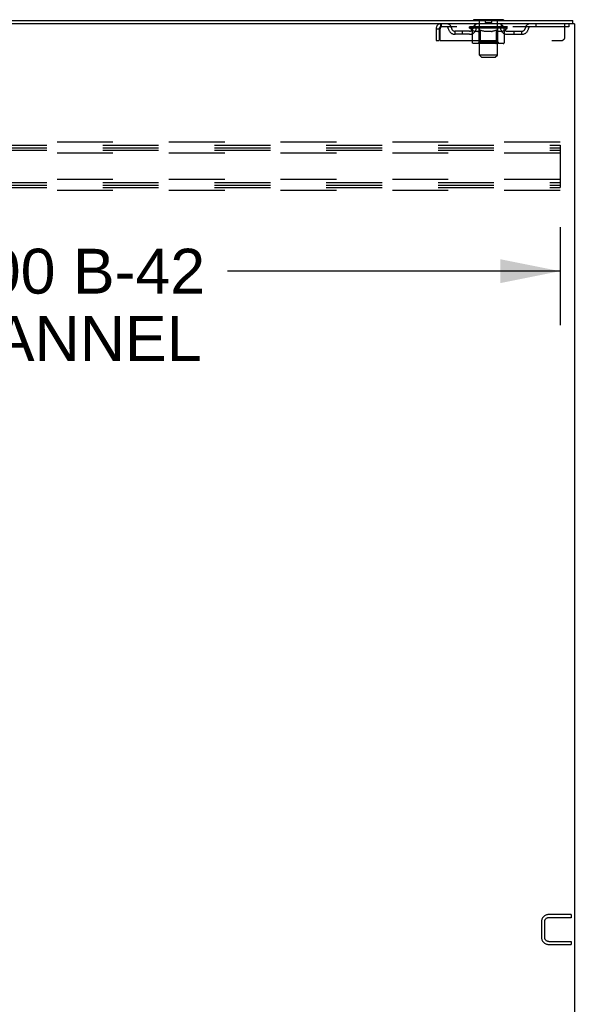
# Model space of a CAD drawing. Header units: inches. Extents: x 0 to 340, y 0 to 220.
# Tile 23 of 30: x 191 to 210, y 125 to 158. Entities that reach past the tile are written whole.
import ezdxf

# ---------------------------------------------------------------- set-up
doc = ezdxf.new("R2010")
doc.units = ezdxf.units.IN
doc.header["$LTSCALE"] = 18.7
doc.header["$MEASUREMENT"] = 0
doc.linetypes.add('HIDDEN', pattern=[0.2, 0.1, -0.1])
doc.layers.get('0').update_dxf_attribs({"linetype": 'CONTINUOUS'})
doc.layers.add('DEFAULT_2', color=8, linetype='HIDDEN')
doc.layers.add('DIMENSIONS', color=7, linetype='CONTINUOUS')
doc.styles.get("Standard").update_dxf_attribs({"font": 'arial.ttf'})
doc.dimstyles.new('DIMSTYLE_1', dxfattribs={"dimtxt": 1.5, "dimasz": 2, "dimexe": 0.09, "dimexo": 0.07, "dimgap": 0.0375, "dimtad": 0, "dimtih": 1, "dimtoh": 1, "dimzin": 4, "dimdsep": 46, "dimtxsty": 'Standard', "dimblk": '_FILLED', "dimblk1": '_FILLED', "dimblk2": '_FILLED', "dimcen": 0.09, "dimadec": 3, "dimazin": 1, "dimtfac": 1, "dimtdec": 3, "dimtofl": 0, "dimtmove": 0, "dimatfit": 3, "dimldrblk": '_FILLED', "dimfxl": 0, "dimtolj": 1, "dimtzin": 4, "dimarcsym": 0})

# ---------------------------------------------------------------- blocks, each defined once
blk = doc.blocks.new('_FILLED')
at = {"color": 0, "linetype": 'ByBlock'}
blk.add_solid([(0, 0), (-1, 0.2), (-1, -0.2)], dxfattribs=at)
blk = doc.blocks.new('*D3')
at = {"layer": 'DIMENSIONS', "color": 2, "linetype": 'Continuous'}
for p, q in [((175.277, 151.381), (175.277, 148.108)), ((209.277, 151.381), (209.277, 148.108)), ((175.277, 149.908), (186.405, 149.908)), ((209.277, 149.908), (198.148, 149.908))]:
    blk.add_line(p, q, dxfattribs=at)
at = {"layer": 'DIMENSIONS', "color": 2, "linetype": 'Continuous', "xscale": 2, "yscale": 2, "zscale": 2, "rotation": 180}
blk.add_blockref('_FILLED', (175.277, 149.908), dxfattribs=at)
at = {"layer": 'DIMENSIONS', "color": 2, "linetype": 'Continuous', "xscale": 2, "yscale": 2, "zscale": 2}
blk.add_blockref('_FILLED', (209.277, 149.908), dxfattribs=at)
at = {"layer": 'DIMENSIONS', "color": 2, "linetype": 'Continuous', "insert": (192.277, 150.658), "char_height": 1.5, "width": 10.24349, "attachment_point": 2, "line_spacing_factor": 0.9}
blk.add_mtext('34.00 B-42\\PCHANNEL', dxfattribs=at)

msp = doc.modelspace()

# ---------------------------------------------------------------- linework, layer by layer
at = {"color": 3, "linetype": 'Continuous'}
for p, q in [((173.945, 158.288), (209.704, 158.288)), ((209.756, 158.184), (173.95, 158.184)), ((209.756, 158.184), (209.756, 68.392))]:
    msp.add_line(p, q, dxfattribs=at)
at = {"color": 7, "linetype": 'Continuous'}
for p, q in [((206.381, 158.318), (206.381, 158.288)), ((207.381, 158.318), (206.381, 158.318)), ((207.381, 158.318), (207.381, 158.288)), ((209.704, 158.184), (209.704, 158.288))]:
    msp.add_line(p, q, dxfattribs=at)
at = {"layer": 'DEFAULT_2', "color": 8, "linetype": 'HIDDEN'}
for p, q in [((205.298, 158.184), (205.298, 158.08)), ((209.568, 158.08), (205.298, 158.08)), ((206.247, 158.033), (206.247, 158.073)), ((206.247, 158.073), (206.554, 158.073)), ((206.248, 158.073), (206.248, 158.078)), ((206.369, 158.077), (206.248, 158.078)), ((206.257, 158.073), (206.257, 158.08)), ((206.266, 158.07), (206.266, 158.074)), ((206.266, 158.07), (207.495, 158.07)), ((206.274, 158.07), (206.274, 158.074)), ((206.275, 158.07), (206.275, 158.074)), ((206.285, 158.073), (206.285, 158.08)), ((206.302, 158.07), (206.302, 158.074)), ((206.304, 158.07), (206.304, 158.074)), ((206.332, 158.073), (206.332, 158.08)), ((206.347, 158.07), (206.347, 158.074)), ((206.349, 158.07), (206.349, 158.074)), ((206.369, 158.073), (206.369, 158.077)), ((206.395, 158.073), (206.395, 158.08)), ((206.397, 158.07), (206.397, 158.073)), ((206.398, 158.07), (206.398, 158.073)), ((206.4, 158.07), (206.4, 158.073)), ((206.408, 158.07), (206.408, 158.074)), ((206.408, 158.07), (206.408, 158.073)), ((206.411, 158.07), (206.411, 158.074)), ((206.414, 158.07), (206.414, 158.074)), ((206.419, 158.07), (206.419, 158.073)), ((206.433, 158.07), (206.433, 158.073)), ((206.443, 158.08), (206.443, 158.184)), ((206.451, 158.07), (206.451, 158.073)), ((206.452, 158.07), (206.452, 158.076)), ((206.472, 158.07), (206.472, 158.073)), ((206.473, 158.073), (206.473, 158.08)), ((206.483, 158.07), (206.483, 158.074)), ((206.487, 158.07), (206.487, 158.074)), ((206.497, 158.07), (206.497, 158.073)), ((206.508, 158.07), (206.508, 158.077)), ((206.523, 158.07), (206.523, 158.073)), ((206.526, 158.07), (206.526, 158.073)), ((206.554, 158.07), (206.554, 158.073)), ((206.621, 158.073), (206.559, 158.073)), ((206.561, 158.318), (206.561, 158.288)), ((206.564, 158.073), (206.564, 158.08)), ((206.571, 158.07), (206.571, 158.074)), ((206.575, 158.07), (206.575, 158.074)), ((206.581, 157.137), (206.581, 158.288)), ((206.581, 158.07), (206.581, 158.079)), ((206.586, 158.07), (206.586, 158.073)), ((206.596, 158.07), (206.596, 158.073)), ((206.621, 158.07), (206.621, 158.073)), ((206.695, 158.073), (206.636, 158.073)), ((206.657, 158.07), (206.657, 158.073)), ((206.664, 158.073), (206.664, 158.08)), ((206.668, 158.07), (206.668, 158.074)), ((206.67, 158.07), (206.67, 158.079)), ((206.673, 158.07), (206.673, 158.074)), ((206.68, 158.07), (206.68, 158.074)), ((206.695, 158.07), (206.695, 158.073)), ((206.776, 158.073), (206.721, 158.073)), ((206.735, 158.07), (206.735, 158.073)), ((206.766, 158.073), (206.881, 158.08)), ((206.771, 158.073), (206.771, 158.08)), ((206.771, 158.074), (206.771, 158.08)), ((206.771, 158.08), (206.771, 158.08)), ((206.771, 158.07), (206.771, 158.074)), ((206.775, 158.07), (206.775, 158.074)), ((206.776, 158.308), (206.776, 158.228)), ((206.776, 158.07), (206.776, 158.074)), ((206.776, 158.07), (206.776, 158.073)), ((206.976, 158.218), (206.786, 158.218)), ((206.86, 158.073), (206.811, 158.073)), ((206.817, 158.07), (206.817, 158.073)), ((206.86, 158.07), (206.86, 158.073)), ((206.878, 158.074), (206.878, 158.074)), ((206.878, 158.07), (206.878, 158.074)), ((206.878, 158.07), (206.878, 158.074)), ((206.881, 158.073), (206.881, 158.08)), ((206.881, 158.08), (206.995, 158.073)), ((206.883, 158.07), (206.883, 158.074)), ((206.883, 158.07), (206.883, 158.074)), ((206.883, 158.074), (206.883, 158.074)), ((206.901, 158.07), (206.901, 158.073)), ((206.901, 158.073), (206.95, 158.073)), ((206.944, 158.07), (206.944, 158.073)), ((206.985, 158.07), (206.985, 158.074)), ((206.985, 158.07), (206.985, 158.073)), ((206.985, 158.073), (207.04, 158.073)), ((206.986, 158.308), (206.986, 158.228)), ((206.986, 158.07), (206.986, 158.074)), ((206.99, 158.074), (206.99, 158.08)), ((206.99, 158.073), (206.99, 158.08)), ((206.99, 158.08), (206.99, 158.08)), ((206.99, 158.07), (206.99, 158.074)), ((207.026, 158.07), (207.026, 158.073)), ((207.066, 158.07), (207.066, 158.073)), ((207.066, 158.073), (207.125, 158.073)), ((207.081, 158.07), (207.081, 158.074)), ((207.088, 158.07), (207.088, 158.074)), ((207.091, 158.07), (207.091, 158.079)), ((207.093, 158.07), (207.093, 158.074)), ((207.097, 158.073), (207.097, 158.08)), ((207.104, 158.07), (207.104, 158.073)), ((207.14, 158.07), (207.14, 158.073)), ((207.14, 158.073), (207.202, 158.073)), ((207.165, 158.07), (207.165, 158.073)), ((207.176, 158.07), (207.176, 158.073)), ((207.18, 158.07), (207.18, 158.079)), ((207.181, 157.137), (207.181, 158.288)), ((207.186, 158.07), (207.186, 158.074)), ((207.19, 158.07), (207.19, 158.074)), ((207.197, 158.073), (207.197, 158.08)), ((207.201, 158.318), (207.201, 158.288)), ((207.207, 158.07), (207.207, 158.073)), ((207.207, 158.073), (207.409, 158.073)), ((207.235, 158.07), (207.235, 158.073)), ((207.238, 158.07), (207.238, 158.073)), ((207.253, 158.07), (207.253, 158.077)), ((207.264, 158.07), (207.264, 158.073)), ((207.274, 158.07), (207.274, 158.074)), ((207.278, 158.07), (207.278, 158.074)), ((207.288, 158.073), (207.288, 158.08)), ((207.289, 158.07), (207.289, 158.073)), ((207.309, 158.07), (207.309, 158.076)), ((207.31, 158.07), (207.31, 158.073)), ((207.318, 158.08), (207.318, 158.184)), ((207.328, 158.07), (207.328, 158.073)), ((207.342, 158.07), (207.342, 158.073)), ((207.347, 158.07), (207.347, 158.074)), ((207.35, 158.07), (207.35, 158.074)), ((207.353, 158.07), (207.353, 158.074)), ((207.353, 158.07), (207.353, 158.073)), ((207.361, 158.07), (207.361, 158.073)), ((207.364, 158.07), (207.364, 158.073)), ((207.364, 158.07), (207.364, 158.073)), ((207.366, 158.073), (207.366, 158.08)), ((207.412, 158.07), (207.412, 158.074)), ((207.414, 158.07), (207.414, 158.074)), ((207.429, 158.073), (207.429, 158.08)), ((207.457, 158.07), (207.457, 158.074)), ((207.459, 158.07), (207.459, 158.074)), ((207.476, 158.073), (207.476, 158.08)), ((207.486, 158.07), (207.486, 158.074)), ((207.487, 158.07), (207.487, 158.074)), ((207.495, 158.07), (207.495, 158.074)), ((207.504, 158.073), (207.504, 158.08)), ((207.514, 158.033), (207.514, 158.08)), ((208.468, 158.184), (208.468, 158.08)), ((209.443, 157.747), (209.443, 158.184)), ((209.568, 158.184), (209.568, 158.08)), ((205.131, 158.017), (205.131, 157.622)), ((205.131, 158.017), (205.235, 158.017)), ((205.235, 158.017), (205.235, 157.622)), ((205.265, 157.622), (205.265, 158.017)), ((205.766, 157.829), (205.766, 157.933)), ((206.249, 157.933), (205.766, 157.933)), ((206.249, 157.829), (205.766, 157.829)), ((206.016, 157.829), (206.016, 157.933)), ((207.514, 158.033), (206.247, 158.033)), ((206.344, 157.966), (206.247, 158.033)), ((206.344, 157.559), (206.344, 157.966)), ((206.344, 157.966), (206.359, 157.956)), ((206.374, 157.947), (206.359, 157.956)), ((206.388, 157.939), (206.374, 157.947)), ((206.403, 157.932), (206.388, 157.939)), ((206.417, 157.926), (206.403, 157.932)), ((206.431, 157.922), (206.417, 157.926)), ((206.525, 157.922), (206.431, 157.922)), ((206.525, 157.922), (206.539, 157.926)), ((206.554, 157.932), (206.539, 157.926)), ((206.568, 157.939), (206.553, 157.932)), ((206.568, 157.562), (206.568, 158.03)), ((206.582, 157.947), (206.568, 157.939)), ((206.597, 157.955), (206.582, 157.946)), ((206.612, 157.965), (206.597, 157.955)), ((206.612, 157.559), (206.612, 157.965)), ((206.612, 157.965), (206.641, 157.955)), ((206.67, 157.947), (206.641, 157.955)), ((206.698, 157.939), (206.669, 157.947)), ((206.726, 157.932), (206.698, 157.939)), ((206.754, 157.926), (206.726, 157.932)), ((206.782, 157.922), (206.754, 157.927)), ((206.98, 157.922), (206.782, 157.922)), ((206.98, 157.922), (207.007, 157.926)), ((207.035, 157.932), (207.007, 157.926)), ((207.062, 157.939), (207.034, 157.932)), ((207.09, 157.946), (207.062, 157.939)), ((207.118, 157.955), (207.09, 157.946)), ((207.147, 157.964), (207.118, 157.955)), ((207.147, 157.559), (207.147, 157.964)), ((207.147, 157.964), (207.161, 157.955)), ((207.175, 157.946), (207.161, 157.955)), ((207.189, 157.939), (207.175, 157.946)), ((207.202, 157.932), (207.188, 157.939)), ((207.193, 157.562), (207.193, 158.03)), ((207.216, 157.927), (207.202, 157.932)), ((207.229, 157.922), (207.216, 157.927)), ((207.333, 157.922), (207.229, 157.922)), ((207.333, 157.922), (207.346, 157.927)), ((207.36, 157.932), (207.346, 157.926)), ((207.373, 157.939), (207.36, 157.932)), ((207.387, 157.946), (207.373, 157.939)), ((207.401, 157.955), (207.387, 157.946)), ((207.414, 157.964), (207.4, 157.954)), ((207.414, 157.964), (207.514, 158.033)), ((207.414, 157.559), (207.414, 157.964)), ((207.512, 157.933), (207.995, 157.933)), ((207.512, 157.829), (207.995, 157.829)), ((207.745, 157.829), (207.745, 157.933)), ((207.995, 157.829), (207.995, 157.933)), ((205.131, 157.622), (205.235, 157.622)), ((205.265, 157.622), (209.318, 157.622)), ((207.372, 157.522), (206.387, 157.522)), ((206.568, 157.562), (206.528, 157.522)), ((207.193, 157.562), (206.568, 157.562)), ((207.125, 157.522), (207.128, 157.522)), ((207.128, 157.522), (207.131, 157.523)), ((207.131, 157.523), (207.133, 157.524)), ((207.133, 157.524), (207.136, 157.526)), ((207.136, 157.526), (207.138, 157.529)), ((207.193, 157.562), (207.233, 157.522)), ((207.181, 157.137), (206.581, 157.137)), ((206.65, 157.068), (206.581, 157.137)), ((206.65, 157.068), (207.112, 157.068)), ((207.112, 157.068), (207.181, 157.137)), ((209.277, 154.226), (175.277, 154.226)), ((175.277, 154.122), (209.277, 154.122)), ((209.277, 154.122), (209.277, 152.705)), ((175.277, 154.038), (209.277, 154.038)), ((175.277, 153.955), (209.277, 153.955)), ((209.277, 153.851), (175.277, 153.851)), ((209.277, 152.976), (175.277, 152.976)), ((175.277, 152.872), (209.277, 152.872)), ((175.277, 152.788), (209.277, 152.788)), ((175.277, 152.705), (209.277, 152.705)), ((209.277, 152.601), (175.277, 152.601)), ((208.652, 128.146), (208.652, 127.639)), ((208.756, 128.146), (208.756, 127.639)), ((209.652, 128.392), (208.898, 128.392)), ((209.652, 128.288), (208.898, 128.288)), ((209.652, 128.392), (209.652, 128.288)), ((208.898, 127.496), (209.652, 127.496)), ((209.652, 127.496), (209.652, 127.392)), ((208.898, 127.392), (209.652, 127.392))]:
    msp.add_line(p, q, dxfattribs=at)
for points in [[(205.298, 158.184), (205.295, 158.183), (205.293, 158.18), (205.29, 158.175), (205.288, 158.168), (205.286, 158.159), (205.283, 158.148), (205.281, 158.135), (205.279, 158.121), (205.276, 158.106), (205.274, 158.09), (205.272, 158.072), (205.269, 158.054), (205.265, 158.017)], [(205.298, 158.08), (205.295, 158.08), (205.293, 158.079), (205.29, 158.077), (205.288, 158.074), (205.286, 158.07), (205.283, 158.066), (205.281, 158.062), (205.279, 158.056), (205.276, 158.051), (205.274, 158.044), (205.272, 158.038), (205.269, 158.031), (205.265, 158.017)], [(206.387, 157.522), (206.382, 157.522), (206.377, 157.523), (206.372, 157.524), (206.367, 157.526), (206.362, 157.529), (206.358, 157.532), (206.354, 157.535), (206.351, 157.539), (206.348, 157.544), (206.346, 157.548), (206.345, 157.554), (206.344, 157.559)], [(206.633, 157.522), (206.63, 157.522), (206.628, 157.523), (206.625, 157.524), (206.623, 157.526), (206.621, 157.529), (206.619, 157.532), (206.617, 157.535), (206.615, 157.539), (206.614, 157.544), (206.613, 157.548), (206.612, 157.554), (206.612, 157.559)], [(207.138, 157.529), (207.14, 157.532), (207.142, 157.535), (207.144, 157.539), (207.145, 157.544)], [(207.14, 157.532), (207.142, 157.535), (207.144, 157.539)], [(207.145, 157.544), (207.146, 157.548), (207.147, 157.554), (207.147, 157.559)], [(207.146, 157.548), (207.147, 157.554), (207.147, 157.559)], [(207.372, 157.522), (207.377, 157.522), (207.382, 157.523), (207.387, 157.524), (207.392, 157.526), (207.396, 157.529), (207.401, 157.532), (207.405, 157.535), (207.408, 157.539), (207.411, 157.544), (207.413, 157.548), (207.414, 157.554), (207.414, 157.559)]]:
    msp.add_lwpolyline(points, dxfattribs=at)
for centre, radius, start, end in [((205.298, 158.017), 0.167, 90, 180), ((205.298, 158.017), 0.063, 90, 180), ((205.477, 158.017), 0.167, 8.0716, 90), ((205.477, 158.018), 0.0625, 7.9863, 90), ((206.538, 158.017), 0.167, 90, 171.9284), ((206.538, 158.018), 0.0625, 90, 172.0137), ((206.528, 158.03), 0.0398, 0, 90), ((206.551, 158.288), 0.03, 0, 90), ((206.766, 158.308), 0.01, 0, 90), ((206.786, 158.228), 0.01, 180, 270), ((206.976, 158.228), 0.01, 270, 360), ((206.996, 158.308), 0.01, 90, 180), ((207.211, 158.288), 0.03, 90, 180), ((207.233, 158.03), 0.0398, 90, 180), ((207.223, 158.017), 0.167, 8.0716, 90), ((207.223, 158.018), 0.0625, 7.9863, 90), ((208.284, 158.017), 0.167, 90, 171.9284), ((208.284, 158.018), 0.0625, 90, 172.0137), ((205.766, 158.058), 0.229, 187.9863, 270), ((205.766, 158.058), 0.125, 188.0716, 270), ((206.249, 158.058), 0.125, 270, 351.9284), ((206.249, 158.058), 0.229, 270, 352.0137), ((207.512, 158.058), 0.229, 187.9863, 270), ((207.512, 158.058), 0.125, 188.0716, 270), ((207.995, 158.058), 0.125, 270, 351.9284), ((207.995, 158.058), 0.229, 270, 352.0137), ((209.318, 157.747), 0.125, 270, 360), ((208.898, 128.146), 0.246, 90, 180), ((208.898, 128.146), 0.142, 90, 180), ((208.898, 127.639), 0.246, 180, 270), ((208.898, 127.639), 0.142, 180, 270)]:
    msp.add_arc(centre, radius, start, end, dxfattribs=at)
for centre, major_axis, ratio, start_param, end_param in [((206.881, 158.08), (0.633, 0.007), 0.05963, 9.249616, 9.431313), ((206.881, 158.08), (0.633, 0), 0.060556, -3.083241, -2.96706), ((206.881, 158.08), (0.633, 0.013), 0.05688, 2.791345, 2.965878), ((206.272, 158.068), (0.198, -0.002), 0.05963, 0.605815, 1.645666), ((206.203, 158.068), (0.198, 0.002), 0.05963, 0.25549, 1.295341), ((206.881, 158.08), (0.633, -0.007), 0.05963, -2.96643, -2.791898), ((206.203, 158.062), (0.198, 0.004), 0.05688, 1.20151, 1.294789), ((206.272, 158.062), (0.198, 0), 0.060556, 1.551758, 1.645036), ((206.227, 158.062), (0.198, 0.002), 0.05963, 1.170259, 1.376596), ((206.273, 158.064), (0.164, 0.002), 0.05963, 1.065228, 1.614276), ((206.253, 158.064), (0.164, 0.003), 0.05688, 0.890143, 1.43919), ((206.311, 158.064), (0.164, 0), 0.060556, 1.240391, 1.789438), ((206.881, 158.08), (0.633, 0.019), 0.052395, 2.616403, 2.790936), ((206.334, 158.068), (0.198, -0.004), 0.05688, 0.7809, 1.820751), ((206.199, 158.068), (0.198, 0.004), 0.05688, 0.080405, 1.120256), ((206.881, 158.08), (0.633, -0.013), 0.05688, -2.791345, -2.616812), ((206.199, 158.062), (0.198, 0.006), 0.052395, 1.026568, 1.119847), ((206.334, 158.062), (0.198, -0.002), 0.05963, 1.72692, 1.820198), ((206.252, 158.064), (0.164, 0.005), 0.052395, 0.715201, 1.264248), ((206.366, 158.064), (0.164, -0.002), 0.05963, 1.415553, 1.9646), ((206.881, 158.08), (0.633, 0.025), 0.046319, 2.441654, 2.616187), ((206.413, 158.068), (0.198, -0.006), 0.052395, 0.955842, 1.995693), ((206.216, 158.068), (0.198, 0.006), 0.052395, -0.094537, 0.945314), ((206.881, 158.08), (0.633, -0.019), 0.052395, -2.616403, -2.44187), ((206.216, 158.062), (0.198, 0.008), 0.046319, 0.851819, 0.945098), ((206.413, 158.062), (0.198, -0.004), 0.05688, 1.902006, 1.995284), ((206.271, 158.064), (0.164, 0.006), 0.046319, 0.540452, 1.089499), ((206.438, 158.064), (0.164, -0.003), 0.05688, 1.590638, 2.139686), ((206.227, 158.068), (0.198, 0), 0.060556, 0.430652, 0.777569), ((206.881, 158.08), (0.633, 0.029), 0.038841, 2.267123, 2.441656), ((206.507, 158.068), (0.198, -0.008), 0.046319, 1.130591, 2.170442), ((206.881, 158.08), (0.633, -0.025), 0.046319, -2.441654, -2.267121), ((206.253, 158.068), (0.198, 0.008), 0.046319, -0.269286, 0.770565), ((206.253, 158.062), (0.198, 0.009), 0.038841, 0.677289, 0.770567), ((206.507, 158.062), (0.198, -0.006), 0.052395, 2.076947, 2.170226), ((206.308, 158.064), (0.164, 0.008), 0.038841, 0.365921, 0.914969), ((206.522, 158.064), (0.164, -0.005), 0.052395, 1.76558, 2.314627), ((206.881, 158.08), (0.633, 0.033), 0.030195, 2.09281, 2.267343), ((206.612, 158.068), (0.198, -0.009), 0.038841, 1.305122, 2.344973), ((206.881, 158.08), (0.633, -0.029), 0.038841, -2.267123, -2.092591), ((206.31, 158.068), (0.198, 0.009), 0.038841, -0.443817, 0.596034), ((206.31, 158.062), (0.198, 0.01), 0.030195, 0.502975, 0.596254), ((206.612, 158.062), (0.198, -0.008), 0.046319, 2.251696, 2.344975), ((206.362, 158.064), (0.164, 0.009), 0.030195, 0.191608, 0.740655), ((206.618, 158.064), (0.164, -0.006), 0.046319, 1.940329, 2.489376), ((206.383, 158.068), (0.198, 0.01), 0.030195, -0.61813, 0.421721), ((206.881, 158.08), (0.633, 0.036), 0.020645, 1.918687, 2.09322), ((206.725, 158.068), (0.198, -0.01), 0.030195, 1.479435, 2.519286), ((206.881, 158.08), (0.633, -0.033), 0.030195, -2.09281, -1.918277), ((206.383, 158.062), (0.198, 0.011), 0.020645, 0.328852, 0.422131), ((206.725, 158.062), (0.198, -0.009), 0.038841, 2.426227, 2.519505), ((206.432, 158.064), (0.164, 0.009), 0.020645, 0.017485, 0.566532), ((206.721, 158.064), (0.164, -0.008), 0.038841, 2.11486, 2.663907), ((206.472, 158.068), (0.198, 0.011), 0.020645, -0.792253, 0.247598), ((206.881, 158.08), (0.633, 0.038), 0.010478, 1.744704, 1.919237), ((206.842, 158.068), (0.198, -0.011), 0.020645, 1.653558, 2.693409), ((206.881, 158.08), (0.633, -0.036), 0.020645, -1.918687, -1.744154), ((206.472, 158.062), (0.198, 0.012), 0.010478, 0.154869, 0.248148), ((206.842, 158.062), (0.198, -0.01), 0.030195, 2.60054, 2.693819), ((206.516, 158.064), (0.164, 0.01), 0.010478, 6.126688, 6.675735), ((206.829, 158.064), (0.164, -0.009), 0.030195, 2.289173, 2.83822), ((206.573, 158.068), (0.198, 0.012), 0.010478, -0.966236, -0.000846), ((206.961, 158.068), (0.198, -0.012), 0.010478, 1.827541, 2.867392), ((206.881, 158.08), (0.633, -0.038), 0.010478, -1.744704, -1.570171), ((206.961, 158.062), (0.198, -0.011), 0.020645, 2.774664, 2.867942), ((206.939, 158.064), (0.164, -0.009), 0.020645, 2.463296, 3.012344), ((206.8, 158.068), (0.198, 0.012), 0.010478, 0.274201, 1.314052), ((206.714, 158.064), (0.164, 0.01), 0.010478, -0.000483, 0.504314), ((206.683, 158.062), (0.198, 0.012), 0.010478, 0.099668, 0.192946), ((206.881, 158.08), (0.633, 0.038), 0.010478, -1.571421, -1.396888), ((207.078, 158.062), (0.198, -0.012), 0.010478, 2.948646, 3.041925), ((207.047, 158.064), (0.164, -0.01), 0.010478, 2.637279, 3.142076), ((206.919, 158.068), (0.198, 0.011), 0.020645, 0.448184, 1.488034), ((206.822, 158.064), (0.164, 0.009), 0.020645, 0.129249, 0.678296), ((206.8, 158.062), (0.198, 0.011), 0.020645, 0.273651, 0.366929), ((206.881, 158.08), (0.633, 0.036), 0.020645, -1.397439, -1.222906), ((207.188, 158.068), (0.198, -0.012), 0.010478, -3.140747, -2.175357), ((206.881, 158.08), (0.633, -0.038), 0.010478, 1.222355, 1.396888), ((207.036, 158.068), (0.198, 0.01), 0.030195, 0.622307, 1.662158), ((206.932, 158.064), (0.164, 0.009), 0.030195, 0.303372, 0.852419), ((207.245, 158.064), (0.164, -0.01), 0.010478, 2.749043, 3.29809), ((207.289, 158.068), (0.198, -0.011), 0.020645, 2.893995, 3.933846), ((206.919, 158.062), (0.198, 0.01), 0.030195, 0.447774, 0.541052), ((207.289, 158.062), (0.198, -0.012), 0.010478, 2.893445, 2.986723), ((206.881, 158.08), (0.633, 0.033), 0.030195, -1.223315, -1.048783), ((206.881, 158.08), (0.633, -0.036), 0.020645, 1.048373, 1.222906), ((207.149, 158.068), (0.198, 0.009), 0.038841, 0.79662, 1.836471), ((207.04, 158.064), (0.164, 0.008), 0.038841, 0.477686, 1.026733), ((207.329, 158.064), (0.164, -0.009), 0.020645, 2.57506, 3.124108), ((207.378, 158.068), (0.198, -0.01), 0.030195, 2.719872, 3.759723), ((207.254, 158.068), (0.198, 0.008), 0.046319, 0.971151, 2.011002), ((207.036, 158.062), (0.198, 0.009), 0.038841, 0.622087, 0.715366), ((207.378, 158.062), (0.198, -0.011), 0.020645, 2.719462, 2.812741), ((206.881, 158.08), (0.633, 0.029), 0.038841, -1.049002, -0.874469), ((206.881, 158.08), (0.633, -0.033), 0.030195, 0.87425, 1.048783), ((207.143, 158.064), (0.164, 0.006), 0.046319, 0.652216, 1.201263), ((207.348, 158.068), (0.198, 0.006), 0.052395, 1.1459, 2.185751), ((207.399, 158.064), (0.164, -0.009), 0.030195, 2.400937, 2.949985), ((207.451, 158.068), (0.198, -0.009), 0.038841, 2.545558, 3.585409), ((207.239, 158.064), (0.164, 0.005), 0.052395, 0.826965, 1.376012), ((207.149, 158.062), (0.198, 0.008), 0.046319, 0.796618, 0.889896), ((207.451, 158.062), (0.198, -0.01), 0.030195, 2.545339, 2.638617), ((207.427, 158.068), (0.198, 0.004), 0.05688, 1.320842, 2.360692), ((206.881, 158.08), (0.633, 0.025), 0.046319, -0.874471, -0.699939), ((206.881, 158.08), (0.633, -0.029), 0.038841, 0.699936, 0.874469), ((207.508, 158.068), (0.198, -0.008), 0.046319, 2.371028, 3.410879), ((207.453, 158.064), (0.164, -0.008), 0.038841, 2.226624, 2.775671), ((207.489, 158.068), (0.198, 0.002), 0.05963, 1.495927, 2.535778), ((207.323, 158.064), (0.164, 0.003), 0.05688, 1.001907, 1.550954), ((207.545, 158.068), (0.198, -0.006), 0.052395, 2.196279, 3.23613), ((207.254, 158.062), (0.198, 0.006), 0.052395, 0.971367, 1.064645), ((207.49, 158.064), (0.164, -0.006), 0.046319, 2.052093, 2.601141), ((207.508, 158.062), (0.198, -0.009), 0.038841, 2.371026, 2.464304), ((207.534, 158.068), (0.198, 0), 0.060556, 1.671089, 2.71094), ((207.562, 158.068), (0.198, -0.004), 0.05688, 2.021337, 3.061188), ((206.881, 158.08), (0.633, 0.019), 0.052395, -0.699723, -0.52519), ((206.881, 158.08), (0.633, -0.025), 0.046319, 0.525406, 0.699939), ((207.558, 158.068), (0.198, -0.002), 0.05963, 1.846251, 2.886102), ((207.395, 158.064), (0.164, 0.002), 0.05963, 1.176993, 1.72604), ((207.509, 158.064), (0.164, -0.005), 0.052395, 1.877344, 2.426392), ((207.45, 158.064), (0.164, 0), 0.060556, 1.352155, 1.901202), ((207.508, 158.064), (0.164, -0.003), 0.05688, 1.702402, 2.25145), ((207.488, 158.064), (0.164, -0.002), 0.05963, 1.527317, 2.076364), ((207.348, 158.062), (0.198, 0.004), 0.05688, 1.146309, 1.239587), ((207.545, 158.062), (0.198, -0.008), 0.046319, 2.196495, 2.289773), ((206.881, 158.08), (0.633, 0.013), 0.05688, -0.524781, -0.350248), ((206.881, 158.08), (0.633, -0.019), 0.052395, 0.350657, 0.52519), ((207.427, 158.062), (0.198, 0.002), 0.05963, 1.321394, 1.414673), ((207.562, 158.062), (0.198, -0.006), 0.052395, 2.021746, 2.115024), ((206.881, 158.08), (0.633, 0.007), 0.05963, -0.349695, -0.175162), ((206.881, 158.08), (0.633, -0.013), 0.05688, 0.175715, 0.350248), ((207.489, 158.062), (0.198, 0), 0.060556, 1.496556, 1.589835), ((207.558, 158.062), (0.198, -0.004), 0.05688, 1.846804, 1.940083), ((207.534, 158.062), (0.198, -0.002), 0.05963, 1.671719, 1.764997), ((206.881, 158.08), (0.633, 0), 0.060556, -0.174533, 0), ((206.881, 158.08), (0.633, -0.007), 0.05963, 0.000629, 0.175162)]:
    msp.add_ellipse(centre, major_axis=major_axis, ratio=ratio, start_param=start_param, end_param=end_param, dxfattribs=at)

# ---------------------------------------------------------------- dimensions: what is measured, and where the dimension line sits
at = {"layer": 'DIMENSIONS', "color": 2, "linetype": 'Continuous'}
dim = msp.add_linear_dim(base=(209.277, 149.908), p1=(175.277, 148.038), p2=(209.277, 148.038), text='<> B-42\\PCHANNEL', dimstyle='DIMSTYLE_1', dxfattribs=at)
dim.commit()
dim.dimension.update_dxf_attribs({"geometry": '*D3', "text_midpoint": (192.277, 148.783), "dimtype": 160})

doc.saveas('drawing.dxf')
